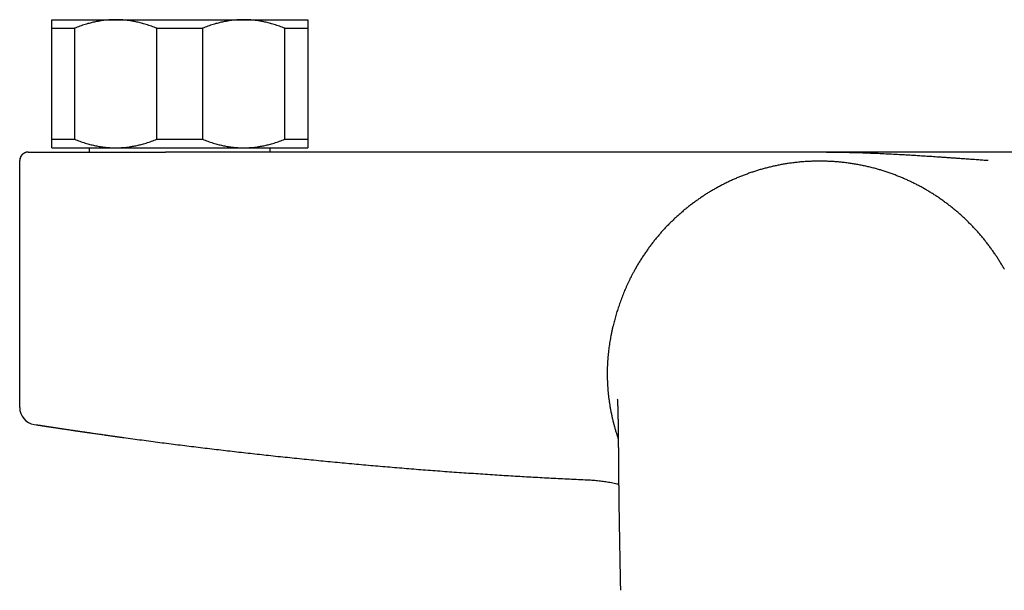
# Model space of a CAD drawing. Header units: millimetres. Extents: x 8 to 750, y 12 to 485.
# Tile 9 of 30: x 296 to 412, y 219 to 286. Entities that reach past the tile are written whole.
import ezdxf

# ---------------------------------------------------------------- set-up
doc = ezdxf.new("R2010")
doc.units = ezdxf.units.MM

msp = doc.modelspace()

# ---------------------------------------------------------------- linework, layer by layer
at = {"color": 7, "linetype": 'Continuous', "lineweight": 30}
for p, q in [((300, 285.88), (307.5, 285.88)), ((307.5, 285.88), (322.5, 285.88)), ((322.5, 285.88), (330, 285.88)), ((300, 284.88), (302.68, 284.88)), ((300, 271.88), (300, 284.88)), ((302.68, 284.88), (302.68, 271.88)), ((312.32, 284.88), (317.68, 284.88)), ((312.32, 271.88), (312.32, 284.88)), ((317.68, 284.88), (317.68, 271.88)), ((327.32, 271.88), (327.32, 284.88)), ((327.32, 284.88), (330, 284.88)), ((330, 284.88), (330, 271.88)), ((300, 271.88), (302.68, 271.88)), ((312.32, 271.88), (317.68, 271.88)), ((327.32, 271.88), (330, 271.88)), ((300, 270.88), (307.5, 270.88)), ((304.4, 270.88), (304.4, 270.38)), ((307.5, 270.88), (322.5, 270.88)), ((322.5, 270.88), (330, 270.88)), ((325.6, 270.38), (325.6, 270.88)), ((296.25, 240.46), (296.25, 269.38)), ((296.25, 269.38), (296.26, 269.38)), ((296.26, 240.46), (296.25, 240.46)), ((297.94, 238.48), (297.94, 238.48)), ((297.94, 238.48), (298.21, 238.44)), ((366.42, 234.45), (366.42, 234.46))]:
    msp.add_line(p, q, dxfattribs=at)
at = {"color": 7, "linetype": 'Continuous', "lineweight": 30, "flags": 128}
msp.add_lwpolyline([(297.25, 270.38), (297.2, 270.38), (297.15, 270.38)], dxfattribs=at)
at = {"color": 7, "linetype": 'Continuous', "lineweight": 30}
for centre, radius, start, end in [((297.25, 269.38), 1, 105.6169, 180), ((298.25, 240.46), 2, 180, 261.174)]:
    msp.add_arc(centre, radius, start, end, dxfattribs=at)
for points, knots in [([(300, 284.88), (300, 284.92), (300, 285), (300, 285.11), (300, 285.22), (300, 285.32), (300, 285.41), (300, 285.48), (300, 285.55), (300, 285.61), (300, 285.66), (300, 285.71), (300, 285.76), (300, 285.8), (300, 285.84), (300, 285.86), (300, 285.88), (300, 285.88), (300, 285.88)], [0, 0, 0, 0, 0.065617, 0.131252, 0.19689, 0.262521, 0.328134, 0.383158, 0.438187, 0.493212, 0.547625, 0.602042, 0.656455, 0.725142, 0.793864, 0.862595, 0.931314, 1, 1, 1, 1]), ([(307.5, 285.88), (307.44, 285.88), (307.28, 285.88), (307.02, 285.87), (306.71, 285.85), (306.4, 285.83), (306.09, 285.79), (305.8, 285.75), (305.52, 285.71), (305.26, 285.66), (305, 285.61), (304.75, 285.55), (304.5, 285.49), (304.23, 285.41), (303.93, 285.33), (303.61, 285.22), (303.3, 285.12), (302.99, 285), (302.78, 284.92), (302.68, 284.88)], [0, 0, 0, 0, 0.034083, 0.097391, 0.160725, 0.224069, 0.287405, 0.350714, 0.403934, 0.457159, 0.510379, 0.562664, 0.614953, 0.667239, 0.733776, 0.800332, 0.866897, 0.933458, 1, 1, 1, 1]), ([(312.32, 284.88), (312.22, 284.92), (312.02, 285), (311.71, 285.11), (311.4, 285.22), (311.09, 285.32), (310.79, 285.41), (310.51, 285.48), (310.25, 285.55), (309.98, 285.61), (309.72, 285.66), (309.45, 285.71), (309.16, 285.76), (308.85, 285.8), (308.51, 285.84), (308.18, 285.86), (307.84, 285.88), (307.61, 285.88), (307.5, 285.88)], [0, 0, 0, 0, 0.065617, 0.131252, 0.19689, 0.262521, 0.328134, 0.383158, 0.438187, 0.493212, 0.547625, 0.602042, 0.656455, 0.725142, 0.793864, 0.862595, 0.931314, 1, 1, 1, 1]), ([(322.5, 285.88), (322.44, 285.88), (322.28, 285.88), (322.02, 285.87), (321.71, 285.85), (321.4, 285.83), (321.09, 285.79), (320.8, 285.75), (320.52, 285.71), (320.26, 285.66), (320, 285.61), (319.75, 285.55), (319.5, 285.49), (319.23, 285.41), (318.93, 285.33), (318.61, 285.22), (318.3, 285.12), (317.99, 285), (317.78, 284.92), (317.68, 284.88)], [0, 0, 0, 0, 0.0340829, 0.0973908, 0.1607248, 0.2240686, 0.2874046, 0.350714, 0.403934, 0.4571588, 0.5103792, 0.5626641, 0.6149532, 0.6672386, 0.7337764, 0.8003325, 0.8668972, 0.9334582, 1, 1, 1, 1]), ([(327.32, 284.88), (327.22, 284.92), (327.02, 285), (326.71, 285.11), (326.4, 285.22), (326.09, 285.32), (325.79, 285.41), (325.51, 285.48), (325.25, 285.55), (324.98, 285.61), (324.72, 285.66), (324.45, 285.71), (324.16, 285.76), (323.85, 285.8), (323.51, 285.84), (323.18, 285.86), (322.84, 285.88), (322.61, 285.88), (322.5, 285.88)], [0, 0, 0, 0, 0.065617, 0.131252, 0.19689, 0.262521, 0.328134, 0.383158, 0.438187, 0.493212, 0.547625, 0.602042, 0.656455, 0.725142, 0.793864, 0.862595, 0.931314, 1, 1, 1, 1]), ([(330, 285.88), (330, 285.88), (330, 285.88), (330, 285.86), (330, 285.84), (330, 285.81), (330, 285.77), (330, 285.73), (330, 285.68), (330, 285.63), (330, 285.57), (330, 285.5), (330, 285.43), (330, 285.34), (330, 285.24), (330, 285.13), (330, 285.01), (330, 284.92), (330, 284.88)], [0, 0, 0, 0, 0.065449, 0.130926, 0.196415, 0.261894, 0.327345, 0.382403, 0.437466, 0.492525, 0.54654, 0.60056, 0.654576, 0.723644, 0.792733, 0.861832, 0.930927, 1, 1, 1, 1]), ([(300, 270.88), (300, 270.88), (300, 270.88), (300, 270.9), (300, 270.92), (300, 270.95), (300, 270.99), (300, 271.03), (300, 271.08), (300, 271.14), (300, 271.19), (300, 271.26), (300, 271.33), (300, 271.42), (300, 271.52), (300, 271.63), (300, 271.75), (300, 271.84), (300, 271.88)], [0, 0, 0, 0, 0.065449, 0.130926, 0.196415, 0.261894, 0.327345, 0.382403, 0.437466, 0.492525, 0.54654, 0.60056, 0.654576, 0.723644, 0.792733, 0.861832, 0.930927, 1, 1, 1, 1]), ([(302.68, 271.88), (302.78, 271.84), (302.98, 271.76), (303.29, 271.65), (303.6, 271.54), (303.91, 271.44), (304.21, 271.35), (304.49, 271.28), (304.75, 271.21), (305.02, 271.15), (305.28, 271.1), (305.55, 271.05), (305.84, 271), (306.15, 270.96), (306.49, 270.92), (306.82, 270.9), (307.16, 270.88), (307.39, 270.88), (307.5, 270.88)], [0, 0, 0, 0, 0.065617, 0.131252, 0.19689, 0.262521, 0.328134, 0.383158, 0.438187, 0.493212, 0.547625, 0.602042, 0.656455, 0.725142, 0.793864, 0.862595, 0.931314, 1, 1, 1, 1]), ([(307.5, 270.88), (307.56, 270.88), (307.72, 270.88), (307.98, 270.89), (308.29, 270.91), (308.6, 270.93), (308.91, 270.97), (309.21, 271.01), (309.48, 271.05), (309.74, 271.1), (310, 271.15), (310.25, 271.21), (310.5, 271.27), (310.78, 271.35), (311.07, 271.43), (311.39, 271.54), (311.7, 271.64), (312.01, 271.76), (312.22, 271.84), (312.32, 271.88)], [0, 0, 0, 0, 0.034083, 0.097391, 0.160725, 0.224069, 0.287405, 0.350714, 0.403934, 0.457159, 0.510379, 0.562664, 0.614953, 0.667239, 0.733776, 0.800332, 0.866897, 0.933458, 1, 1, 1, 1]), ([(317.68, 271.88), (317.78, 271.84), (317.98, 271.76), (318.29, 271.65), (318.6, 271.54), (318.91, 271.44), (319.21, 271.35), (319.49, 271.28), (319.75, 271.21), (320.02, 271.15), (320.28, 271.1), (320.55, 271.05), (320.84, 271), (321.15, 270.96), (321.49, 270.92), (321.82, 270.9), (322.16, 270.88), (322.39, 270.88), (322.5, 270.88)], [0, 0, 0, 0, 0.065617, 0.131252, 0.19689, 0.262521, 0.328134, 0.383158, 0.438187, 0.493212, 0.547625, 0.602042, 0.656455, 0.725142, 0.793864, 0.862595, 0.931314, 1, 1, 1, 1]), ([(322.5, 270.88), (322.56, 270.88), (322.72, 270.88), (322.98, 270.89), (323.29, 270.91), (323.6, 270.93), (323.91, 270.97), (324.21, 271.01), (324.48, 271.05), (324.74, 271.1), (325, 271.15), (325.25, 271.21), (325.5, 271.27), (325.78, 271.35), (326.07, 271.43), (326.39, 271.54), (326.7, 271.64), (327.01, 271.76), (327.22, 271.84), (327.32, 271.88)], [0, 0, 0, 0, 0.034083, 0.097391, 0.160725, 0.224069, 0.287405, 0.350714, 0.403934, 0.457159, 0.510379, 0.562664, 0.614953, 0.667239, 0.733776, 0.800332, 0.866897, 0.933458, 1, 1, 1, 1]), ([(330, 271.88), (330, 271.84), (330, 271.76), (330, 271.65), (330, 271.54), (330, 271.44), (330, 271.35), (330, 271.28), (330, 271.21), (330, 271.15), (330, 271.1), (330, 271.05), (330, 271), (330, 270.96), (330, 270.92), (330, 270.9), (330, 270.88), (330, 270.88), (330, 270.88)], [0, 0, 0, 0, 0.065617, 0.131252, 0.19689, 0.262521, 0.328134, 0.383158, 0.438187, 0.493212, 0.547625, 0.602042, 0.656455, 0.725142, 0.793864, 0.862595, 0.931314, 1, 1, 1, 1]), ([(297.24, 270.38), (297.24, 270.38), (297.23, 270.38), (297.22, 270.38), (297.21, 270.38), (297.2, 270.38), (297.19, 270.38), (297.18, 270.38), (297.17, 270.38), (297.16, 270.38), (297.15, 270.37), (297.14, 270.37), (297.13, 270.37), (297.12, 270.37), (297.1, 270.37), (297.07, 270.36), (297.03, 270.36), (296.99, 270.35), (296.94, 270.33), (296.87, 270.31), (296.8, 270.27), (296.72, 270.23), (296.65, 270.18), (296.58, 270.12), (296.51, 270.05), (296.45, 269.98), (296.4, 269.91), (296.36, 269.83), (296.33, 269.76), (296.3, 269.68), (296.28, 269.62), (296.27, 269.55), (296.26, 269.51), (296.26, 269.48), (296.26, 269.46), (296.26, 269.44), (296.26, 269.41), (296.26, 269.39), (296.26, 269.38)], [0, 0, 0, 0, 0.043046, 0.081572, 0.115601, 0.145169, 0.170325, 0.187978, 0.202705, 0.214647, 0.221936, 0.228016, 0.233243, 0.238267, 0.24956, 0.265728, 0.286504, 0.309004, 0.332642, 0.374582, 0.419695, 0.466543, 0.514198, 0.56248, 0.611194, 0.660035, 0.707439, 0.752821, 0.796081, 0.837161, 0.876337, 0.907888, 0.938039, 0.947114, 0.955989, 0.966037, 0.980702, 1, 1, 1, 1]), ([(297.25, 270.38), (297.25, 270.38), (297.25, 270.38), (297.27, 270.38), (297.29, 270.38), (297.31, 270.38), (297.34, 270.38), (297.36, 270.38), (297.36, 270.38), (297.37, 270.38), (297.37, 270.38), (297.38, 270.38), (297.4, 270.38), (297.44, 270.38), (297.49, 270.38), (297.55, 270.38), (297.6, 270.38), (297.63, 270.38), (297.65, 270.38), (297.66, 270.38), (297.68, 270.38), (297.69, 270.38), (297.72, 270.38), (297.77, 270.38), (297.86, 270.38), (297.97, 270.38), (298.08, 270.38), (298.17, 270.38), (298.26, 270.38), (298.32, 270.38), (298.35, 270.38), (298.36, 270.38), (298.37, 270.38), (298.38, 270.38), (298.39, 270.38), (298.4, 270.38), (298.45, 270.38), (298.56, 270.38), (298.71, 270.38), (298.88, 270.38), (299.06, 270.38), (299.25, 270.38), (299.44, 270.38), (299.64, 270.38), (299.85, 270.38), (300.06, 270.38), (300.29, 270.38), (300.52, 270.38), (300.76, 270.38), (300.99, 270.38), (301.23, 270.38), (301.45, 270.38), (301.6, 270.38), (301.69, 270.38), (301.72, 270.38), (301.75, 270.38), (301.77, 270.38), (301.8, 270.38), (301.89, 270.38), (302.06, 270.38), (302.29, 270.38), (302.51, 270.38), (302.66, 270.38), (302.73, 270.38), (302.76, 270.38), (302.78, 270.38), (302.8, 270.38), (302.83, 270.38), (302.96, 270.38), (303.13, 270.38), (303.36, 270.38), (303.53, 270.38), (303.71, 270.38), (303.88, 270.38), (304.06, 270.38), (304.24, 270.38), (304.4, 270.38), (304.62, 270.38), (304.9, 270.38), (305.25, 270.38), (305.59, 270.38), (305.95, 270.38), (306.3, 270.38), (306.67, 270.38), (307.04, 270.38), (307.41, 270.38), (307.78, 270.38), (308.16, 270.38), (308.54, 270.38), (308.9, 270.38), (309.21, 270.38), (309.5, 270.38), (309.72, 270.38), (309.87, 270.38), (309.94, 270.38), (310.02, 270.38), (310.1, 270.38), (310.28, 270.38), (310.55, 270.38), (310.91, 270.38), (311.27, 270.38), (311.6, 270.38), (311.82, 270.38), (311.93, 270.38), (311.97, 270.38), (312, 270.38), (312.03, 270.38), (312.06, 270.38), (312.16, 270.38), (312.36, 270.38), (312.67, 270.38), (313, 270.38), (313.22, 270.38), (313.34, 270.38)], [0, 0, 0, 0, 0.015073, 0.030098, 0.045082, 0.06003, 0.074736, 0.07666, 0.078584, 0.080507, 0.08243, 0.084353, 0.086108, 0.103163, 0.116045, 0.128901, 0.141735, 0.144555, 0.147375, 0.150195, 0.153013, 0.155643, 0.157586, 0.166733, 0.182439, 0.198097, 0.213717, 0.22401, 0.234292, 0.243333, 0.244348, 0.245362, 0.246377, 0.247391, 0.248405, 0.24942, 0.250434, 0.26595, 0.281489, 0.297059, 0.31267, 0.328329, 0.343764, 0.359263, 0.374834, 0.390216, 0.405582, 0.420945, 0.436314, 0.451697, 0.465253, 0.478832, 0.490805, 0.492374, 0.493945, 0.495515, 0.497086, 0.498658, 0.50023, 0.512959, 0.525738, 0.538571, 0.548096, 0.549346, 0.550596, 0.551847, 0.553099, 0.554351, 0.555776, 0.572802, 0.581426, 0.590045, 0.598658, 0.607268, 0.615876, 0.624483, 0.632208, 0.639881, 0.655529, 0.671169, 0.68681, 0.70246, 0.718128, 0.733822, 0.74955, 0.765267, 0.780953, 0.796616, 0.812264, 0.827906, 0.839378, 0.850855, 0.862339, 0.865373, 0.868407, 0.871443, 0.874487, 0.878175, 0.892653, 0.906603, 0.92055, 0.9345, 0.944817, 0.946169, 0.947521, 0.948873, 0.950225, 0.951137, 0.952027, 0.961551, 0.974401, 0.987216, 1, 1, 1, 1]), ([(370.3, 270.38), (369.3, 270.38), (367.32, 270.38), (364.33, 270.38), (361.35, 270.38), (358.37, 270.38), (355.39, 270.38), (352.47, 270.38), (349.61, 270.38), (346.8, 270.38), (343.99, 270.38), (341.18, 270.38), (338.38, 270.38), (335.57, 270.38), (332.76, 270.38), (329.96, 270.38), (327.15, 270.38), (324.37, 270.38), (321.59, 270.38), (318.84, 270.38), (316.09, 270.38), (314.25, 270.38), (313.34, 270.38)], [0, 0, 0, 0, 0.0522771, 0.1045497, 0.1568185, 0.209084, 0.2613468, 0.3136074, 0.3628803, 0.4121523, 0.4614239, 0.5106955, 0.5599677, 0.6092409, 0.6585157, 0.7077924, 0.7570716, 0.8063537, 0.8547592, 0.9031684, 0.9515819, 1, 1, 1, 1]), ([(390, 270.38), (389.93, 270.38), (389.8, 270.38), (389.59, 270.38), (389.38, 270.38), (389.17, 270.38), (388.95, 270.38), (388.73, 270.38), (388.58, 270.38), (388.49, 270.38), (388.47, 270.38), (388.45, 270.38), (388.42, 270.38), (388.4, 270.38), (388.38, 270.38), (388.33, 270.38), (388.21, 270.38), (388.05, 270.38), (387.89, 270.38), (387.76, 270.38), (387.6, 270.38), (387.42, 270.38), (387.22, 270.38), (387.01, 270.38), (386.82, 270.38), (386.67, 270.38), (386.54, 270.38), (386.41, 270.38), (386.27, 270.38), (386.14, 270.38), (386.01, 270.38), (385.89, 270.38), (385.76, 270.38), (385.63, 270.38), (385.49, 270.38), (385.35, 270.38), (385.2, 270.38), (385.09, 270.38), (385.04, 270.38), (385.03, 270.38), (385.03, 270.38), (385.01, 270.38), (384.99, 270.38), (384.95, 270.38), (384.9, 270.38), (384.83, 270.38), (384.75, 270.38), (384.64, 270.38), (384.52, 270.38), (384.39, 270.38), (384.26, 270.38), (384.13, 270.38), (384, 270.38), (383.89, 270.38), (383.83, 270.38), (383.79, 270.38), (383.78, 270.38), (383.77, 270.38), (383.75, 270.38), (383.74, 270.38), (383.73, 270.38), (383.72, 270.38), (383.65, 270.38), (383.55, 270.38), (383.4, 270.38), (383.26, 270.38), (383.13, 270.38), (382.99, 270.38), (382.86, 270.38), (382.72, 270.38), (382.6, 270.38), (382.48, 270.38), (382.38, 270.38), (382.3, 270.38), (382.26, 270.38), (382.24, 270.38), (382.22, 270.38), (382.21, 270.38), (382.19, 270.38), (382.17, 270.38), (382.13, 270.38), (382.03, 270.38), (381.85, 270.38), (381.61, 270.38), (381.35, 270.38), (381.11, 270.38), (380.89, 270.38), (380.69, 270.38), (380.49, 270.38), (380.35, 270.38), (380.26, 270.38), (380.24, 270.38), (380.21, 270.38), (380.19, 270.38), (380.16, 270.38), (380.14, 270.38), (380.07, 270.38), (379.94, 270.38), (379.74, 270.38), (379.52, 270.38), (379.25, 270.38), (378.93, 270.38), (378.61, 270.38), (378.35, 270.38), (378.2, 270.38), (378.09, 270.38), (378.03, 270.38), (377.96, 270.38), (377.9, 270.38), (377.75, 270.38), (377.53, 270.38), (377.17, 270.38), (376.76, 270.38), (376.31, 270.38), (375.96, 270.38), (375.73, 270.38), (375.6, 270.38), (375.47, 270.38), (375.33, 270.38), (375.19, 270.38), (375.04, 270.38), (374.9, 270.38), (374.66, 270.38), (374.33, 270.38), (373.9, 270.38), (373.47, 270.38), (373.05, 270.38), (372.63, 270.38), (372.22, 270.38), (371.82, 270.38), (371.44, 270.38), (371.06, 270.38), (370.68, 270.38), (370.42, 270.38), (370.3, 270.38)], [0, 0, 0, 0, 0.009672, 0.019562, 0.029684, 0.040049, 0.050666, 0.061547, 0.072701, 0.07375, 0.074802, 0.075857, 0.076916, 0.077978, 0.079043, 0.080111, 0.086043, 0.096879, 0.10348, 0.110262, 0.117372, 0.127313, 0.137736, 0.148641, 0.159653, 0.166169, 0.172853, 0.179706, 0.186726, 0.193914, 0.200491, 0.206976, 0.213349, 0.220132, 0.227326, 0.234929, 0.242943, 0.251367, 0.251591, 0.251767, 0.252082, 0.25265, 0.253677, 0.255553, 0.259039, 0.262299, 0.265697, 0.27211, 0.278964, 0.285457, 0.292303, 0.2995, 0.30705, 0.311965, 0.317018, 0.317583, 0.318149, 0.318717, 0.319286, 0.319857, 0.32043, 0.321065, 0.322364, 0.330337, 0.338087, 0.345495, 0.352561, 0.359285, 0.366843, 0.373916, 0.380505, 0.386609, 0.392228, 0.397362, 0.398287, 0.399211, 0.400133, 0.401054, 0.401973, 0.40289, 0.403805, 0.408809, 0.417618, 0.432942, 0.446184, 0.459011, 0.470114, 0.480886, 0.491328, 0.501439, 0.502757, 0.504073, 0.505387, 0.506699, 0.50801, 0.509319, 0.510626, 0.517786, 0.530443, 0.541605, 0.552637, 0.572011, 0.59097, 0.601407, 0.611714, 0.614927, 0.618127, 0.621315, 0.624489, 0.627823, 0.643627, 0.659237, 0.682518, 0.705358, 0.727763, 0.734282, 0.740764, 0.747209, 0.753963, 0.76115, 0.768309, 0.775441, 0.782546, 0.803912, 0.825038, 0.84593, 0.866594, 0.887038, 0.907269, 0.926155, 0.944865, 0.963404, 0.98178, 1, 1, 1, 1]), ([(409.7, 270.38), (409.55, 270.38), (409.25, 270.38), (408.79, 270.38), (408.33, 270.38), (407.87, 270.38), (407.41, 270.38), (406.95, 270.38), (406.53, 270.38), (406.15, 270.38), (405.79, 270.38), (405.44, 270.38), (405.08, 270.38), (404.72, 270.38), (404.37, 270.38), (404.03, 270.38), (403.69, 270.38), (403.34, 270.38), (402.99, 270.38), (402.63, 270.38), (402.28, 270.38), (401.94, 270.38), (401.6, 270.38), (401.24, 270.38), (400.87, 270.38), (400.49, 270.38), (400.1, 270.38), (399.83, 270.38), (399.68, 270.38), (399.65, 270.38), (399.62, 270.38), (399.59, 270.38), (399.56, 270.38), (399.48, 270.38), (399.38, 270.38), (399.23, 270.38), (399.08, 270.38), (398.92, 270.38), (398.74, 270.38), (398.53, 270.38), (398.3, 270.38), (398.04, 270.38), (397.77, 270.38), (397.57, 270.38), (397.46, 270.38), (397.43, 270.38), (397.39, 270.38), (397.36, 270.38), (397.33, 270.38), (397.3, 270.38), (397.27, 270.38), (397.22, 270.38), (397.17, 270.38), (397.11, 270.38), (397.03, 270.38), (396.94, 270.38), (396.84, 270.38), (396.72, 270.38), (396.61, 270.38), (396.51, 270.38), (396.42, 270.38), (396.32, 270.38), (396.23, 270.38), (396.13, 270.38), (396.02, 270.38), (395.9, 270.38), (395.77, 270.38), (395.64, 270.38), (395.51, 270.38), (395.37, 270.38), (395.25, 270.38), (395.13, 270.38), (395.05, 270.38), (395.01, 270.38), (395, 270.38), (394.99, 270.38), (394.98, 270.38), (394.96, 270.38), (394.95, 270.38), (394.93, 270.38), (394.86, 270.38), (394.75, 270.38), (394.61, 270.38), (394.48, 270.38), (394.36, 270.38), (394.25, 270.38), (394.14, 270.38), (394.01, 270.38), (393.84, 270.38), (393.69, 270.38), (393.59, 270.38), (393.54, 270.38), (393.48, 270.38), (393.44, 270.38), (393.36, 270.38), (393.21, 270.38), (393.01, 270.38), (392.78, 270.38), (392.62, 270.38), (392.54, 270.38), (392.52, 270.38), (392.51, 270.38), (392.49, 270.38), (392.47, 270.38), (392.46, 270.38), (392.41, 270.38), (392.32, 270.38), (392.19, 270.38), (392.04, 270.38), (391.92, 270.38), (391.82, 270.38), (391.75, 270.38), (391.67, 270.38), (391.59, 270.38), (391.52, 270.38), (391.41, 270.38), (391.25, 270.38), (391.1, 270.38), (391, 270.38), (390.96, 270.38), (390.92, 270.38), (390.88, 270.38), (390.85, 270.38), (390.82, 270.38), (390.74, 270.38), (390.59, 270.38), (390.39, 270.38), (390.19, 270.38), (390.06, 270.38), (390, 270.38)], [0, 0, 0, 0, 0.021851, 0.043906, 0.066176, 0.088673, 0.111409, 0.133738, 0.155447, 0.172716, 0.190177, 0.207833, 0.225687, 0.243743, 0.260908, 0.277855, 0.295052, 0.3125, 0.330203, 0.348161, 0.366377, 0.383614, 0.400357, 0.419168, 0.438393, 0.458033, 0.478089, 0.498564, 0.50016, 0.501766, 0.503383, 0.505011, 0.506648, 0.508296, 0.516205, 0.523461, 0.530901, 0.539998, 0.549356, 0.558975, 0.572265, 0.586023, 0.60025, 0.614944, 0.616695, 0.618453, 0.620217, 0.621987, 0.623654, 0.62449, 0.626596, 0.62889, 0.631867, 0.635112, 0.638623, 0.643743, 0.649343, 0.655422, 0.66198, 0.666618, 0.671469, 0.676533, 0.681809, 0.687127, 0.691831, 0.698979, 0.705828, 0.71238, 0.71994, 0.72706, 0.73374, 0.739981, 0.745702, 0.746241, 0.746776, 0.747307, 0.747833, 0.748355, 0.749191, 0.750389, 0.751577, 0.75979, 0.767519, 0.774125, 0.780333, 0.786141, 0.791549, 0.797006, 0.80763, 0.817766, 0.820566, 0.823327, 0.826048, 0.828702, 0.830649, 0.838207, 0.851339, 0.862672, 0.873637, 0.874514, 0.875389, 0.876261, 0.87713, 0.877997, 0.878862, 0.879724, 0.884422, 0.892629, 0.899758, 0.906702, 0.910747, 0.914728, 0.918644, 0.922232, 0.925705, 0.929149, 0.939308, 0.949213, 0.951402, 0.953579, 0.955744, 0.957266, 0.958691, 0.960113, 0.961529, 0.971463, 0.981179, 0.990688, 1, 1, 1, 1]), ([(409.73, 269.38), (409.52, 269.39), (409.11, 269.42), (408.48, 269.47), (407.83, 269.51), (407.19, 269.56), (406.6, 269.6), (406.07, 269.64), (405.58, 269.67), (405.08, 269.71), (404.59, 269.74), (404.01, 269.78), (403.33, 269.83), (402.54, 269.88), (401.9, 269.92), (401.42, 269.95), (401.09, 269.97), (400.77, 269.99), (400.44, 270.01), (400.11, 270.03), (399.59, 270.06), (398.88, 270.1), (397.98, 270.14), (397.07, 270.19), (396.17, 270.22), (395.26, 270.26), (394.5, 270.28), (393.88, 270.3), (393.41, 270.31), (392.94, 270.32), (392.45, 270.33), (392, 270.33), (391.57, 270.34), (391.18, 270.34), (390.79, 270.35), (390.39, 270.35), (390.13, 270.35), (390, 270.35)], [0, 0, 0, 0, 0.029958, 0.060858, 0.092664, 0.125286, 0.155239, 0.179385, 0.204053, 0.229228, 0.254252, 0.277375, 0.316725, 0.357053, 0.398293, 0.41473, 0.431299, 0.448001, 0.464836, 0.481805, 0.49891, 0.545477, 0.592145, 0.639796, 0.687672, 0.733222, 0.782375, 0.805237, 0.829855, 0.854802, 0.878314, 0.903856, 0.922955, 0.941766, 0.961699, 0.981093, 1, 1, 1, 1]), ([(466.67, 270.38), (465.67, 270.38), (463.69, 270.38), (460.72, 270.38), (457.75, 270.38), (454.77, 270.38), (451.8, 270.38), (448.88, 270.38), (446.02, 270.38), (443.21, 270.38), (440.4, 270.38), (437.6, 270.38), (434.79, 270.38), (431.98, 270.38), (429.17, 270.38), (426.36, 270.38), (423.56, 270.38), (420.76, 270.38), (417.99, 270.38), (415.23, 270.38), (412.46, 270.38), (410.62, 270.38), (409.7, 270.38)], [0, 0, 0, 0, 0.052286, 0.104567, 0.156844, 0.209115, 0.261383, 0.313648, 0.362924, 0.412198, 0.461471, 0.510743, 0.560014, 0.609286, 0.658558, 0.707832, 0.757106, 0.806383, 0.854783, 0.903185, 0.951591, 1, 1, 1, 1]), ([(296.25, 269.41), (296.25, 269.41), (296.25, 269.4), (296.25, 269.39), (296.25, 269.39), (296.25, 269.38)], [0, 0, 0, 0, 0.017806, 0.482499, 1, 1, 1, 1]), ([(389.88, 269.31), (389.7, 269.31), (389.35, 269.31), (388.82, 269.29), (388.29, 269.26), (387.76, 269.22), (387.24, 269.16), (386.71, 269.1), (386.21, 269.03), (385.72, 268.95), (385.24, 268.86), (384.77, 268.76), (384.3, 268.66), (383.83, 268.54), (383.37, 268.42), (382.92, 268.29), (382.48, 268.15), (382.04, 268.01), (381.6, 267.85), (381.16, 267.69), (380.73, 267.52), (380.3, 267.35), (379.87, 267.16), (379.44, 266.96), (379, 266.75), (378.57, 266.53), (378.15, 266.31), (377.72, 266.07), (377.31, 265.84), (376.91, 265.59), (376.52, 265.35), (376.14, 265.09), (375.76, 264.83), (375.38, 264.56), (375.01, 264.29), (374.64, 264), (374.27, 263.71), (373.91, 263.4), (373.54, 263.08), (373.18, 262.76), (372.83, 262.42), (372.48, 262.09), (372.15, 261.75), (371.83, 261.41), (371.52, 261.07), (371.21, 260.72), (370.92, 260.37), (370.62, 260.01), (370.34, 259.65), (370.06, 259.28), (369.79, 258.9), (369.52, 258.51), (369.25, 258.11), (368.98, 257.7), (368.73, 257.28), (368.48, 256.86), (368.33, 256.57), (368.25, 256.43)], [0, 0, 0, 0, 0.020141, 0.040221, 0.060248, 0.080231, 0.100179, 0.120102, 0.140009, 0.158249, 0.17649, 0.194737, 0.212998, 0.23128, 0.249588, 0.267107, 0.284673, 0.302268, 0.319876, 0.337479, 0.355061, 0.372604, 0.390102, 0.4084, 0.426672, 0.444926, 0.463167, 0.481404, 0.499643, 0.517062, 0.534496, 0.55195, 0.56943, 0.586944, 0.604497, 0.622095, 0.639723, 0.658178, 0.676597, 0.69496, 0.713283, 0.731574, 0.749843, 0.767265, 0.784678, 0.802087, 0.8195, 0.836921, 0.854357, 0.871815, 0.889305, 0.907671, 0.926077, 0.944517, 0.962988, 0.981484, 1, 1, 1, 1]), ([(411.64, 256.65), (411.56, 256.78), (411.41, 257.05), (411.17, 257.45), (410.93, 257.84), (410.68, 258.23), (410.42, 258.61), (410.15, 258.99), (409.88, 259.36), (409.6, 259.74), (409.3, 260.11), (409, 260.48), (408.68, 260.85), (408.36, 261.21), (408.04, 261.56), (407.7, 261.9), (407.37, 262.24), (407.04, 262.56), (406.7, 262.87), (406.35, 263.18), (406, 263.48), (405.64, 263.78), (405.28, 264.07), (404.9, 264.35), (404.52, 264.64), (404.13, 264.91), (403.73, 265.19), (403.32, 265.45), (402.91, 265.7), (402.51, 265.94), (402.1, 266.18), (401.7, 266.4), (401.29, 266.61), (400.87, 266.82), (400.45, 267.01), (400.03, 267.21), (399.6, 267.39), (399.17, 267.57), (398.72, 267.74), (398.26, 267.91), (397.8, 268.06), (397.34, 268.21), (396.88, 268.35), (396.4, 268.48), (395.91, 268.61), (395.39, 268.73), (394.88, 268.83), (394.36, 268.93), (393.84, 269.02), (393.32, 269.09), (392.81, 269.16), (392.31, 269.21), (391.83, 269.25), (391.34, 269.28), (390.86, 269.3), (390.37, 269.31), (390.04, 269.31), (389.88, 269.31)], [0, 0, 0, 0, 0.017625, 0.035201, 0.052734, 0.070232, 0.087699, 0.105144, 0.122572, 0.139989, 0.15823, 0.176472, 0.194721, 0.212985, 0.23127, 0.249582, 0.267106, 0.284674, 0.30227, 0.319878, 0.337479, 0.355057, 0.372594, 0.390086, 0.408381, 0.426652, 0.444906, 0.46315, 0.48139, 0.499633, 0.517056, 0.534495, 0.551955, 0.569443, 0.586966, 0.604529, 0.622139, 0.639768, 0.658194, 0.67658, 0.694931, 0.713248, 0.731537, 0.7498, 0.769703, 0.7896, 0.809497, 0.829405, 0.849332, 0.869287, 0.889283, 0.90766, 0.926077, 0.944525, 0.963, 0.981494, 1, 1, 1, 1]), ([(368.25, 256.43), (368.19, 256.33), (368.08, 256.13), (367.93, 255.82), (367.77, 255.52), (367.62, 255.21), (367.48, 254.91), (367.34, 254.61), (367.21, 254.3), (367.08, 254), (366.96, 253.7), (366.84, 253.39), (366.72, 253.08), (366.6, 252.77), (366.5, 252.46), (366.39, 252.15), (366.29, 251.84), (366.19, 251.54), (366.1, 251.23), (366.02, 250.93), (365.94, 250.63), (365.86, 250.33), (365.78, 250.01), (365.69, 249.65), (365.61, 249.26), (365.53, 248.89), (365.47, 248.53), (365.41, 248.18), (365.35, 247.83), (365.3, 247.48), (365.26, 247.13), (365.22, 246.77), (365.19, 246.42), (365.16, 246.07), (365.14, 245.73), (365.12, 245.37), (365.11, 245.02), (365.1, 244.66), (365.1, 244.31), (365.11, 243.94), (365.12, 243.57), (365.14, 243.19), (365.16, 242.81), (365.19, 242.43), (365.23, 242.04), (365.27, 241.64), (365.33, 241.23), (365.39, 240.8), (365.46, 240.38), (365.54, 239.95), (365.63, 239.53), (365.72, 239.11), (365.82, 238.7), (365.93, 238.3), (366.03, 237.92), (366.15, 237.54), (366.27, 237.16), (366.35, 236.91), (366.39, 236.78)], [0, 0, 0, 0, 0.016131, 0.032211, 0.048247, 0.064246, 0.080215, 0.095879, 0.11153, 0.12718, 0.142837, 0.158832, 0.174857, 0.190925, 0.207043, 0.223187, 0.239317, 0.255397, 0.271385, 0.287347, 0.30329, 0.319222, 0.335149, 0.356003, 0.376861, 0.397727, 0.416365, 0.435012, 0.453671, 0.472345, 0.491037, 0.509754, 0.527645, 0.545539, 0.563404, 0.581213, 0.598976, 0.616706, 0.634411, 0.652101, 0.670627, 0.689157, 0.707702, 0.726272, 0.744879, 0.76353, 0.783955, 0.804444, 0.824949, 0.845424, 0.865865, 0.886282, 0.906686, 0.925387, 0.944094, 0.962813, 0.981552, 1, 1, 1, 1]), ([(366.28, 241.44), (366.28, 241.44), (366.28, 241.44), (366.28, 241.44), (366.28, 241.44), (366.28, 241.43), (366.29, 241.42), (366.29, 241.41), (366.29, 241.39), (366.29, 241.37), (366.29, 241.35), (366.29, 241.33), (366.29, 241.3), (366.29, 241.29), (366.3, 241.27), (366.3, 241.25), (366.3, 241.23), (366.3, 241.21), (366.3, 241.19), (366.3, 241.17), (366.3, 241.16), (366.3, 241.14), (366.3, 241.12), (366.31, 241.1), (366.31, 241.08), (366.31, 241.06), (366.31, 241.03), (366.31, 241), (366.31, 240.98), (366.31, 240.95), (366.31, 240.92), (366.32, 240.89), (366.32, 240.86), (366.32, 240.84), (366.32, 240.82), (366.32, 240.79), (366.32, 240.76), (366.32, 240.74), (366.32, 240.71), (366.32, 240.68), (366.33, 240.66), (366.33, 240.65), (366.33, 240.64), (366.33, 240.62), (366.33, 240.61), (366.33, 240.6), (366.33, 240.58), (366.33, 240.56), (366.33, 240.53), (366.33, 240.51), (366.33, 240.49), (366.33, 240.47), (366.33, 240.46), (366.33, 240.44), (366.33, 240.43), (366.33, 240.41), (366.34, 240.39), (366.34, 240.38), (366.34, 240.36), (366.34, 240.34), (366.34, 240.33), (366.34, 240.32), (366.34, 240.31), (366.34, 240.3), (366.34, 240.28), (366.34, 240.26), (366.34, 240.24), (366.34, 240.22), (366.34, 240.2), (366.34, 240.18), (366.34, 240.16), (366.34, 240.14), (366.34, 240.12), (366.34, 240.1), (366.34, 240.08), (366.34, 240.07), (366.35, 240.06), (366.35, 240.04), (366.35, 240.02), (366.35, 240.01), (366.35, 239.99), (366.35, 239.97), (366.35, 239.96), (366.35, 239.95), (366.35, 239.93), (366.35, 239.92), (366.35, 239.9), (366.35, 239.88), (366.35, 239.85), (366.35, 239.83), (366.35, 239.82), (366.35, 239.81), (366.35, 239.79), (366.35, 239.76), (366.35, 239.73), (366.35, 239.68), (366.35, 239.65), (366.36, 239.61), (366.36, 239.57), (366.36, 239.54), (366.36, 239.52), (366.36, 239.49), (366.36, 239.47), (366.36, 239.45), (366.36, 239.43), (366.36, 239.41), (366.36, 239.38), (366.36, 239.36), (366.36, 239.34), (366.36, 239.31), (366.36, 239.27), (366.36, 239.23), (366.36, 239.18), (366.36, 239.14), (366.37, 239.09), (366.37, 239.05), (366.37, 239), (366.37, 238.95), (366.37, 238.9), (366.37, 238.85), (366.37, 238.79), (366.37, 238.72), (366.37, 238.66), (366.37, 238.61), (366.37, 238.57), (366.37, 238.54), (366.37, 238.51), (366.37, 238.47), (366.37, 238.44), (366.38, 238.39), (366.38, 238.35), (366.38, 238.3), (366.38, 238.26), (366.38, 238.22), (366.38, 238.17), (366.38, 238.12), (366.38, 238.07), (366.38, 238.02), (366.38, 237.96), (366.38, 237.91), (366.38, 237.87), (366.38, 237.83), (366.38, 237.79), (366.38, 237.76), (366.38, 237.73), (366.38, 237.7), (366.38, 237.66), (366.39, 237.61), (366.39, 237.56), (366.39, 237.51), (366.39, 237.46), (366.39, 237.42), (366.39, 237.38), (366.39, 237.33), (366.39, 237.29), (366.39, 237.24), (366.39, 237.17), (366.39, 237.1), (366.39, 237.01), (366.39, 236.93), (366.39, 236.86), (366.39, 236.8), (366.39, 236.76), (366.4, 236.73), (366.4, 236.7), (366.4, 236.68), (366.4, 236.64), (366.4, 236.6), (366.4, 236.55), (366.4, 236.5), (366.4, 236.45), (366.4, 236.4), (366.4, 236.35), (366.4, 236.29), (366.4, 236.24), (366.4, 236.2), (366.4, 236.16), (366.4, 236.12), (366.4, 236.09), (366.4, 236.07), (366.4, 236.05), (366.4, 236.04), (366.4, 236.02), (366.4, 235.99), (366.4, 235.96), (366.4, 235.91), (366.4, 235.85), (366.41, 235.78), (366.41, 235.69), (366.41, 235.62), (366.41, 235.57), (366.41, 235.53), (366.41, 235.49), (366.41, 235.47), (366.41, 235.44), (366.41, 235.42), (366.41, 235.4), (366.41, 235.38), (366.41, 235.35), (366.41, 235.32), (366.41, 235.26), (366.41, 235.18), (366.41, 235.09), (366.41, 235.02), (366.42, 234.94), (366.42, 234.88), (366.42, 234.82), (366.42, 234.78), (366.42, 234.75), (366.42, 234.73), (366.42, 234.71), (366.42, 234.69), (366.42, 234.67), (366.42, 234.65), (366.42, 234.62), (366.42, 234.59), (366.42, 234.55), (366.42, 234.51), (366.42, 234.47), (366.42, 234.46)], [0, 0, 0, 0, 0.005369, 0.013145, 0.020407, 0.028018, 0.036479, 0.047483, 0.058934, 0.070779, 0.082995, 0.094816, 0.105892, 0.112928, 0.119718, 0.126797, 0.13425, 0.141883, 0.14861, 0.154296, 0.15907, 0.163928, 0.169345, 0.175651, 0.182553, 0.189618, 0.196698, 0.203363, 0.211047, 0.217949, 0.224586, 0.231044, 0.2374, 0.241651, 0.246248, 0.251818, 0.258033, 0.264416, 0.270453, 0.275849, 0.279102, 0.281961, 0.284597, 0.287179, 0.289708, 0.292458, 0.296003, 0.300336, 0.304909, 0.309449, 0.31339, 0.316542, 0.319127, 0.321695, 0.324288, 0.327423, 0.330451, 0.333938, 0.337175, 0.339888, 0.342078, 0.344015, 0.34595, 0.347883, 0.350402, 0.353864, 0.358176, 0.36192, 0.364658, 0.367579, 0.370914, 0.374747, 0.377694, 0.38078, 0.383444, 0.38564, 0.387484, 0.389818, 0.39281, 0.396183, 0.398935, 0.400979, 0.402652, 0.404582, 0.406785, 0.409268, 0.41216, 0.4155, 0.419224, 0.42224, 0.42446, 0.426146, 0.428374, 0.431263, 0.43816, 0.444219, 0.44906, 0.454309, 0.459284, 0.463973, 0.467169, 0.470725, 0.473808, 0.476322, 0.47871, 0.481565, 0.48491, 0.487902, 0.490093, 0.493961, 0.500215, 0.5051, 0.51025, 0.516368, 0.521639, 0.527434, 0.532755, 0.537877, 0.544857, 0.550572, 0.557972, 0.565611, 0.572613, 0.579455, 0.583063, 0.586236, 0.589534, 0.59316, 0.59753, 0.60251, 0.607426, 0.612044, 0.616364, 0.621634, 0.626512, 0.631061, 0.636202, 0.642249, 0.648326, 0.654022, 0.658229, 0.662201, 0.665916, 0.669367, 0.672555, 0.675649, 0.679364, 0.684577, 0.689995, 0.695113, 0.699929, 0.704448, 0.708699, 0.713385, 0.717746, 0.722684, 0.728641, 0.737374, 0.74614, 0.754806, 0.763356, 0.767484, 0.771167, 0.774408, 0.777205, 0.779637, 0.782478, 0.787239, 0.792624, 0.797878, 0.802988, 0.807956, 0.81299, 0.818355, 0.824053, 0.827866, 0.831814, 0.835642, 0.838729, 0.841049, 0.84258, 0.843891, 0.845503, 0.847417, 0.851584, 0.856712, 0.862725, 0.869429, 0.877745, 0.886917, 0.890754, 0.894693, 0.898175, 0.900991, 0.903178, 0.904727, 0.906536, 0.908916, 0.911868, 0.915392, 0.919487, 0.928963, 0.937633, 0.945499, 0.952559, 0.958815, 0.964314, 0.969246, 0.971566, 0.973742, 0.975773, 0.977661, 0.979405, 0.981188, 0.98342, 0.986527, 0.990509, 0.995366, 1, 1, 1, 1]), ([(298.21, 238.44), (298.21, 238.44), (298.21, 238.44), (298.22, 238.44), (298.23, 238.44), (298.25, 238.44), (298.26, 238.44), (298.28, 238.43), (298.29, 238.43), (298.31, 238.43), (298.34, 238.42), (298.36, 238.42), (298.39, 238.41), (298.42, 238.41), (298.45, 238.41), (298.47, 238.4), (298.49, 238.4), (298.51, 238.4), (298.52, 238.39), (298.53, 238.39), (298.55, 238.39), (298.56, 238.39), (298.59, 238.38), (298.64, 238.38), (298.71, 238.37), (298.78, 238.35), (298.85, 238.34), (298.92, 238.33), (298.98, 238.32), (299.03, 238.32), (299.05, 238.31), (299.06, 238.31), (299.07, 238.31), (299.07, 238.31), (299.08, 238.31), (299.09, 238.31), (299.1, 238.31), (299.12, 238.3), (299.15, 238.3), (299.19, 238.29), (299.23, 238.29), (299.28, 238.28), (299.33, 238.27), (299.39, 238.26), (299.45, 238.25), (299.51, 238.24), (299.58, 238.23), (299.66, 238.22), (299.75, 238.21), (299.84, 238.19), (299.92, 238.18), (299.97, 238.17), (300.01, 238.17), (300.03, 238.16), (300.06, 238.16), (300.11, 238.15), (300.19, 238.14), (300.29, 238.12), (300.41, 238.11), (300.55, 238.09), (300.7, 238.06), (300.83, 238.04), (300.91, 238.03), (300.97, 238.02), (301.02, 238.01), (301.08, 238.01), (301.13, 238), (301.18, 237.99), (301.29, 237.97), (301.44, 237.95), (301.65, 237.92), (301.87, 237.89), (302.08, 237.86), (302.28, 237.83), (302.48, 237.8), (302.63, 237.78), (302.72, 237.76), (302.75, 237.76), (302.76, 237.76), (302.77, 237.75), (302.78, 237.75), (302.79, 237.75), (302.8, 237.75), (302.81, 237.75), (302.83, 237.75), (302.86, 237.74), (302.9, 237.74), (302.94, 237.73), (303, 237.72), (303.06, 237.71), (303.14, 237.7), (303.23, 237.69), (303.33, 237.67), (303.43, 237.66), (303.55, 237.64), (303.67, 237.62), (303.79, 237.61), (303.9, 237.59), (304.02, 237.57), (304.14, 237.56), (304.26, 237.54), (304.37, 237.52), (304.45, 237.51), (304.5, 237.5), (304.52, 237.5), (304.53, 237.5), (304.55, 237.5), (304.56, 237.49), (304.66, 237.48), (304.86, 237.45), (305.15, 237.41), (305.44, 237.37), (305.73, 237.33), (306.01, 237.29), (306.21, 237.26), (306.33, 237.24), (306.38, 237.24), (306.43, 237.23), (306.48, 237.22), (306.56, 237.21), (306.66, 237.2), (306.81, 237.17), (306.98, 237.15), (307.18, 237.12), (307.36, 237.1), (307.53, 237.07), (307.7, 237.05), (307.85, 237.03), (307.99, 237.01), (308.11, 236.99), (308.23, 236.98), (308.34, 236.96), (308.41, 236.95), (308.44, 236.95)], [0, 0, 0, 0, 0.005164, 0.010886, 0.017168, 0.024008, 0.031408, 0.039218, 0.047567, 0.056453, 0.065876, 0.075836, 0.08633, 0.097359, 0.108922, 0.11361, 0.11838, 0.123233, 0.127723, 0.131622, 0.135491, 0.139332, 0.143144, 0.16011, 0.176485, 0.192271, 0.207471, 0.220365, 0.23281, 0.243391, 0.244557, 0.245719, 0.246876, 0.248029, 0.249178, 0.250323, 0.251463, 0.25615, 0.26148, 0.267452, 0.274065, 0.281321, 0.28922, 0.297761, 0.306382, 0.315573, 0.325333, 0.335663, 0.346563, 0.358033, 0.370074, 0.374361, 0.377822, 0.38094, 0.384046, 0.387141, 0.399188, 0.409796, 0.420263, 0.435857, 0.451135, 0.466098, 0.471067, 0.476, 0.480898, 0.485762, 0.49059, 0.495383, 0.500142, 0.517679, 0.535179, 0.552651, 0.5701, 0.585443, 0.600778, 0.614268, 0.620202, 0.620868, 0.621534, 0.622201, 0.622867, 0.623533, 0.624199, 0.624865, 0.626615, 0.628834, 0.631524, 0.634683, 0.638311, 0.643285, 0.648936, 0.655262, 0.662263, 0.669941, 0.678293, 0.687321, 0.694732, 0.702543, 0.710753, 0.719361, 0.727266, 0.735478, 0.742959, 0.743956, 0.744957, 0.745963, 0.746972, 0.747986, 0.749003, 0.767975, 0.787178, 0.80662, 0.826313, 0.843857, 0.861608, 0.864754, 0.867907, 0.871066, 0.874245, 0.878401, 0.886406, 0.8942, 0.907126, 0.919429, 0.931106, 0.942156, 0.952578, 0.96237, 0.971024, 0.979115, 0.986643, 0.993605, 1, 1, 1, 1]), ([(308.44, 236.95), (309.15, 236.85), (310.56, 236.66), (312.67, 236.38), (314.79, 236.11), (316.91, 235.85), (319.03, 235.59), (321.15, 235.34), (323.28, 235.1), (325.44, 234.86), (327.63, 234.63), (329.86, 234.4), (332.09, 234.18), (334.32, 233.97), (336.55, 233.76), (338.79, 233.57), (341.02, 233.38), (343.26, 233.2), (345.5, 233.03), (347.74, 232.87), (349.97, 232.72), (352.17, 232.57), (354.33, 232.44), (356.44, 232.32), (358.55, 232.2), (360.67, 232.1), (362.08, 232.03), (362.78, 232)], [0, 0, 0, 0, 0.039157, 0.07832, 0.117491, 0.156669, 0.195852, 0.23504, 0.274234, 0.313432, 0.354501, 0.395573, 0.436649, 0.477728, 0.518808, 0.55989, 0.600973, 0.642056, 0.683139, 0.724221, 0.765303, 0.806382, 0.845111, 0.883839, 0.922563, 0.961283, 1, 1, 1, 1]), ([(366.42, 234.45), (366.42, 234.43), (366.42, 234.38), (366.42, 234.32), (366.42, 234.26), (366.42, 234.21), (366.42, 234.17), (366.42, 234.14), (366.42, 234.12), (366.42, 234.1), (366.42, 234.08), (366.42, 234.04), (366.42, 233.99), (366.42, 233.93), (366.42, 233.86), (366.42, 233.79), (366.42, 233.71), (366.42, 233.63), (366.43, 233.56), (366.43, 233.45), (366.43, 233.29), (366.43, 233.11), (366.43, 232.93), (366.43, 232.75), (366.43, 232.56), (366.44, 232.37), (366.44, 232.18), (366.44, 232.04), (366.44, 231.94), (366.44, 231.88), (366.44, 231.83), (366.44, 231.77), (366.44, 231.73), (366.44, 231.69), (366.44, 231.66), (366.44, 231.64), (366.44, 231.61), (366.44, 231.57), (366.44, 231.51), (366.44, 231.45), (366.44, 231.38), (366.45, 231.31), (366.45, 231.22), (366.45, 231.12), (366.45, 231), (366.45, 230.87), (366.45, 230.73), (366.45, 230.59), (366.45, 230.43), (366.46, 230.26), (366.46, 230.08), (366.46, 229.9), (366.46, 229.74), (366.47, 229.58), (366.47, 229.43), (366.47, 229.29), (366.47, 229.13), (366.47, 228.95), (366.48, 228.76), (366.48, 228.58), (366.48, 228.41), (366.48, 228.24), (366.49, 228.09), (366.49, 227.95), (366.49, 227.82), (366.49, 227.7), (366.49, 227.59), (366.5, 227.5), (366.5, 227.43), (366.5, 227.36), (366.5, 227.29), (366.5, 227.21), (366.5, 227.13), (366.5, 227.03), (366.51, 226.92), (366.51, 226.81), (366.51, 226.68), (366.51, 226.55), (366.51, 226.41), (366.52, 226.26), (366.52, 226.1), (366.52, 225.94), (366.53, 225.76), (366.53, 225.59), (366.53, 225.41), (366.54, 225.22), (366.54, 225.02), (366.54, 224.82), (366.55, 224.6), (366.55, 224.36), (366.56, 224.12), (366.56, 223.87), (366.56, 223.61), (366.57, 223.35), (366.57, 223.09), (366.58, 222.82), (366.58, 222.55), (366.59, 222.27), (366.59, 221.96), (366.6, 221.64), (366.61, 221.3), (366.61, 220.95), (366.62, 220.59), (366.63, 220.22), (366.63, 219.84), (366.64, 219.45), (366.65, 219.19), (366.65, 219.06)], [0, 0, 0, 0, 0.004845, 0.009127, 0.012845, 0.015999, 0.018591, 0.020588, 0.022042, 0.02302, 0.024016, 0.026855, 0.030354, 0.034511, 0.03878, 0.043575, 0.048602, 0.053562, 0.058454, 0.06328, 0.075874, 0.087988, 0.099622, 0.110778, 0.123602, 0.136021, 0.148041, 0.159663, 0.163659, 0.167606, 0.171451, 0.174849, 0.177734, 0.180069, 0.18191, 0.183369, 0.184995, 0.187921, 0.191403, 0.19542, 0.199903, 0.204846, 0.210249, 0.217207, 0.224804, 0.233038, 0.241911, 0.251599, 0.261948, 0.272957, 0.284624, 0.29695, 0.30708, 0.317132, 0.326885, 0.336339, 0.345493, 0.358563, 0.370973, 0.382723, 0.393815, 0.404248, 0.414025, 0.423286, 0.431869, 0.439778, 0.447011, 0.452222, 0.457018, 0.461399, 0.465461, 0.470685, 0.476467, 0.482808, 0.489708, 0.497166, 0.505183, 0.513758, 0.522891, 0.532582, 0.54283, 0.553635, 0.564997, 0.57622, 0.587938, 0.60015, 0.612855, 0.626055, 0.640593, 0.655687, 0.671334, 0.687535, 0.70429, 0.721598, 0.738423, 0.755739, 0.773545, 0.791841, 0.810627, 0.832172, 0.854325, 0.877086, 0.900456, 0.924432, 0.949015, 0.974205, 1, 1, 1, 1]), ([(362.78, 232), (362.78, 232), (362.78, 232), (362.78, 232), (362.78, 232), (362.78, 232), (362.78, 232), (362.78, 232), (362.79, 232), (362.79, 232), (362.81, 232), (362.82, 232), (362.83, 232), (362.83, 232)], [0, 0, 0, 0, 0.0000949, 0.0002661, 0.0009728, 0.0037105, 0.0144851, 0.0572496, 0.1283568, 0.2279082, 0.4651696, 0.7874299, 1, 1, 1, 1]), ([(362.83, 232), (362.93, 231.99), (363.14, 231.98), (363.47, 231.96), (363.81, 231.93), (364.14, 231.89), (364.46, 231.86), (364.78, 231.81), (365.1, 231.76), (365.42, 231.71), (365.75, 231.64), (366.07, 231.58), (366.3, 231.53), (366.42, 231.5), (366.44, 231.49)], [0, 0, 0, 0, 0.080177, 0.174595, 0.267378, 0.35852, 0.448017, 0.535862, 0.622052, 0.714944, 0.805824, 0.894685, 0.981527, 1, 1, 1, 1])]:
    msp.add_open_spline(points, degree=3, knots=knots, dxfattribs=at)

doc.saveas('drawing.dxf')
